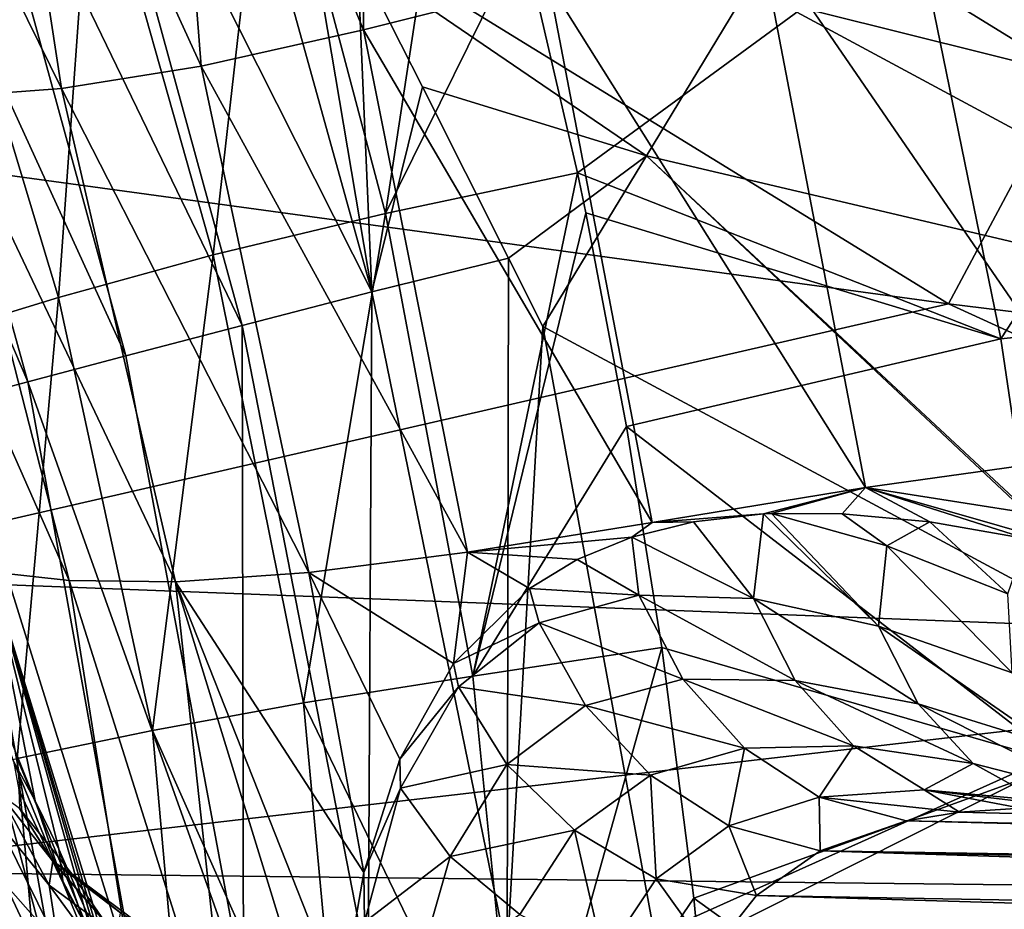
# Model space of a CAD drawing. Header units: metres. Extents: x -105 to 105, y -117 to 62.
# Tile 185 of 256: x -18.17 to -13.84, y -30.34 to -26.42. Entities that reach past the tile are written whole.
import ezdxf

# ---------------------------------------------------------------- set-up
doc = ezdxf.new("R2010")
doc.units = ezdxf.units.M
doc.layers.add('solid_509432_AD150_SW0001', color=7, linetype='CONTINUOUS')
doc.layers.add('solid_509432_AD150_SW0001_01', color=7, linetype='CONTINUOUS')

msp = doc.modelspace()

# ---------------------------------------------------------------- linework, layer by layer
at = {"layer": 'solid_509432_AD150_SW0001'}
for points in [[(-16.658562, -26.465973, -3.692481), (-16.676456, -24.036894, -4.919565), (-17.552361, -24.328304, -3.454721)], [(-16.658562, -26.465973, -3.692481), (-15.842309, -26.260443, -5.078523), (-16.676456, -24.036894, -4.919565)], [(-17.372782, -26.625532, -2.21495), (-17.552361, -24.328304, -3.454721), (-18.321115, -24.556812, -1.908156)], [(-17.372782, -26.625532, -2.21495), (-16.658562, -26.465973, -3.692481), (-17.552361, -24.328304, -3.454721)], [(-17.98756, -26.725132, -0.646471), (-18.321115, -24.556812, -1.908156), (-18.98311, -24.703587, -0.286693)], [(-17.98756, -26.725132, -0.646471), (-17.372782, -26.625532, -2.21495), (-18.321115, -24.556812, -1.908156)], [(-18.499382, -26.762363, 1.008672), (-17.98756, -26.725132, -0.646471), (-18.98311, -24.703587, -0.286693)], [(-17.415276, -24.758516, 13.789518), (-16.621334, -27.61972, 13.783049), (-17.958811, -24.964344, 13.598606)], [(-16.959003, -25.620327, 13.82364), (-16.621334, -27.61972, 13.783049), (-17.415276, -24.758516, 13.789518)], [(-16.546724, -24.817177, 17.309795), (-17.204216, -25.751638, 17.200001), (-13.54527, -26.664881, 17.309795)], [(-16.546724, -24.817177, 17.309795), (-13.54527, -26.664881, 17.309795), (-13.026747, -25.693893, 17.635164)], [(-17.958811, -24.964344, 13.598606), (-17.19231, -27.76796, 13.557859), (-18.453733, -25.161127, 13.29226)], [(-17.958811, -24.964344, 13.598606), (-16.621334, -27.61972, 13.783049), (-17.19231, -27.76796, 13.557859)], [(-17.078375, -25.322586, -8.662689), (-16.225254, -25.067444, -9.600862), (-16.561007, -27.273989, -8.678771)], [(-16.225254, -25.067444, -9.600862), (-15.958567, -26.052259, -9.600755), (-16.561007, -27.273989, -8.678771)], [(-18.453733, -25.161127, 13.29226), (-17.704786, -27.901962, 13.214191), (-18.879774, -25.332006, 12.883836)], [(-18.453733, -25.161127, 13.29226), (-17.19231, -27.76796, 13.557859), (-17.704786, -27.901962, 13.214191)], [(-18.879774, -25.332006, 12.883836), (-18.136063, -28.015795, 12.767268), (-19.219061, -25.469812, 12.390466)], [(-18.879774, -25.332006, 12.883836), (-17.704786, -27.901962, 13.214191), (-18.136063, -28.015795, 12.767268)], [(-17.851816, -25.570787, -7.682352), (-17.078375, -25.322586, -8.662689), (-17.319485, -27.456055, -7.716246)], [(-17.078375, -25.322586, -8.662689), (-16.561007, -27.273989, -8.678771), (-17.319485, -27.456055, -7.716246)], [(-19.219061, -25.469812, 12.390466), (-18.136063, -28.015795, 12.767268), (-18.467031, -28.104414, 12.236887)], [(-12.154877, -27.786247, 14.136041), (-14.960762, -26.274487, 14.063354), (-14.518549, -25.539976, 14.267696)], [(-11.447832, -26.250851, 14.612627), (-12.154877, -27.786247, 14.136041), (-14.518549, -25.539976, 14.267696)], [(-18.549131, -25.824896, -6.662117), (-17.851816, -25.570787, -7.682352), (-17.999855, -27.643837, -6.715528)], [(-17.851816, -25.570787, -7.682352), (-17.319485, -27.456055, -7.716246), (-17.999855, -27.643837, -6.715528)], [(-16.684477, -26.152834, 13.842963), (-16.621334, -27.61972, 13.783049), (-16.959003, -25.620327, 13.82364)], [(-12.486877, -25.737028, -12.451531), (-13.853196, -27.827099, -11.136312), (-14.225478, -26.002304, -11.138206)], [(-12.486877, -25.737028, -12.451531), (-12.101178, -27.642963, -12.44558), (-13.853196, -27.827099, -11.136312)], [(-17.204216, -25.751638, 17.200001), (-19.595884, -26.415657, 17.200001), (-19.524576, -26.929039, 17.200001)], [(-14.083491, -27.672754, 17.200001), (-17.204216, -25.751638, 17.200001), (-19.524576, -26.929039, 17.200001)], [(-13.54527, -26.664881, 17.309795), (-17.204216, -25.751638, 17.200001), (-14.083491, -27.672754, 17.200001)], [(-18.549131, -25.824896, -6.662117), (-17.999855, -27.643837, -6.715528), (-18.610901, -27.831184, -5.677609)], [(-14.225478, -26.002304, -11.138206), (-15.71673, -27.09543, -9.600645), (-15.958567, -26.052259, -9.600755)], [(-14.449377, -28.480795, -6.318336), (-14.918242, -26.032597, -6.368146), (-15.842309, -26.260443, -5.078523)], [(-14.225478, -26.002304, -11.138206), (-13.853196, -27.827099, -11.136312), (-15.71673, -27.09543, -9.600645)], [(-13.343536, -28.327362, -7.575381), (-13.740955, -26.28758, -7.566973), (-14.918242, -26.032597, -6.368146)], [(-14.449377, -28.480795, -6.318336), (-13.343536, -28.327362, -7.575381), (-14.918242, -26.032597, -6.368146)], [(-15.958567, -26.052259, -9.600755), (-15.71673, -27.09543, -9.600645), (-16.561007, -27.273989, -8.678771)], [(-16.684477, -26.152834, 13.842963), (-16.398075, -26.717329, 13.861091), (-16.621334, -27.61972, 13.783049)], [(-15.412064, -27.020636, 13.935275), (-16.398075, -26.717329, 13.861091), (-16.684477, -26.152834, 13.842963)], [(-15.412064, -27.020636, 13.935275), (-16.684477, -26.152834, 13.842963), (-14.960762, -26.274487, 14.063354)], [(-15.387827, -28.634342, -4.963469), (-15.842309, -26.260443, -5.078523), (-16.658562, -26.465973, -3.692481)], [(-15.387827, -28.634342, -4.963469), (-14.449377, -28.480795, -6.318336), (-15.842309, -26.260443, -5.078523)], [(-12.154877, -27.786247, 14.136041), (-15.412064, -27.020636, 13.935275), (-14.960762, -26.274487, 14.063354)], [(-16.201036, -28.764893, -3.492888), (-16.658562, -26.465973, -3.692481), (-17.372782, -26.625532, -2.21495)], [(-16.201036, -28.764893, -3.492888), (-15.387827, -28.634342, -4.963469), (-16.658562, -26.465973, -3.692481)], [(-16.898773, -28.855085, -1.900361), (-17.372782, -26.625532, -2.21495), (-17.98756, -26.725132, -0.646471)], [(-16.898773, -28.855085, -1.900361), (-16.201036, -28.764893, -3.492888), (-17.372782, -26.625532, -2.21495)], [(-13.54527, -26.664881, 17.309795), (-14.083491, -27.672754, 17.200001), (-10.340234, -28.131533, 17.309795)], [(-17.485067, -28.895563, -0.180909), (-17.98756, -26.725132, -0.646471), (-18.499382, -26.762363, 1.008672)], [(-17.485067, -28.895563, -0.180909), (-16.898773, -28.855085, -1.900361), (-17.98756, -26.725132, -0.646471)], [(-16.398075, -26.717329, 13.861091), (-16.019707, -27.471153, 13.879612), (-16.621334, -27.61972, 13.783049)], [(-15.412064, -27.020636, 13.935275), (-16.019707, -27.471153, 13.879612), (-16.398075, -26.717329, 13.861091)], [(-17.954344, -28.890713, 1.655211), (-18.499382, -26.762363, 1.008672), (-18.900106, -26.746685, 2.739693)], [(-18.301292, -28.85232, 3.581482), (-17.954344, -28.890713, 1.655211), (-18.900106, -26.746685, 2.739693)], [(-17.954344, -28.890713, 1.655211), (-17.485067, -28.895563, -0.180909), (-18.499382, -26.762363, 1.008672)], [(-14.083491, -27.672754, 17.200001), (-19.524576, -26.929039, 17.200001), (-19.287941, -28.868839, 17.200001)], [(-15.412064, -27.020636, 13.935275), (-15.868948, -27.772627, 13.884457), (-16.019707, -27.471153, 13.879612)], [(-15.412064, -27.020636, 13.935275), (-12.932609, -29.351786, 13.961348), (-15.868948, -27.772627, 13.884457)], [(-15.412064, -27.020636, 13.935275), (-12.892821, -29.370468, 13.96239), (-12.932609, -29.351786, 13.961348)], [(-12.154877, -27.786247, 14.136041), (-12.892821, -29.370468, 13.96239), (-15.412064, -27.020636, 13.935275)], [(-16.561007, -27.273989, -8.678771), (-15.71673, -27.09543, -9.600645), (-16.176563, -29.311398, -8.693656)], [(-15.71673, -27.09543, -9.600645), (-15.67965, -27.272152, -9.600626), (-16.176563, -29.311398, -8.693656)], [(-13.853196, -27.827099, -11.136312), (-15.67965, -27.272152, -9.600626), (-15.71673, -27.09543, -9.600645)], [(-17.319485, -27.456055, -7.716246), (-16.561007, -27.273989, -8.678771), (-16.92165, -29.429037, -7.747616)], [(-16.561007, -27.273989, -8.678771), (-16.176563, -29.311398, -8.693656), (-16.92165, -29.429037, -7.747616)], [(-15.67965, -27.272152, -9.600626), (-15.500263, -28.212744, -9.600529), (-16.176563, -29.311398, -8.693656)], [(-13.853196, -27.827099, -11.136312), (-15.500263, -28.212744, -9.600529), (-15.67965, -27.272152, -9.600626)], [(-17.999855, -27.643837, -6.715528), (-17.319485, -27.456055, -7.716246), (-17.587408, -29.551229, -6.764942)], [(-17.319485, -27.456055, -7.716246), (-16.92165, -29.429037, -7.747616), (-17.587408, -29.551229, -6.764942)], [(-16.621334, -27.61972, 13.783049), (-16.019707, -27.471153, 13.879612), (-16.025429, -30.532866, 13.807937)], [(-16.019707, -27.471153, 13.879612), (-15.868948, -27.772627, 13.884457), (-16.025429, -30.532866, 13.807937)], [(-18.610901, -27.831184, -5.677609), (-17.999855, -27.643837, -6.715528), (-18.182938, -29.673635, -5.746673)], [(-17.999855, -27.643837, -6.715528), (-17.587408, -29.551229, -6.764942), (-18.182938, -29.673635, -5.746673)], [(-17.19231, -27.76796, 13.557859), (-16.621334, -27.61972, 13.783049), (-16.638216, -30.610723, 13.578119)], [(-16.621334, -27.61972, 13.783049), (-16.025429, -30.532866, 13.807937), (-16.638216, -30.610723, 13.578119)], [(-12.101178, -27.642963, -12.44558), (-13.57622, -29.697367, -11.134459), (-13.853196, -27.827099, -11.136312)], [(-10.751102, -29.197681, 17.200001), (-14.083491, -27.672754, 17.200001), (-19.287941, -28.868839, 17.200001)], [(-10.340234, -28.131533, 17.309795), (-14.083491, -27.672754, 17.200001), (-10.751102, -29.197681, 17.200001)], [(-17.704786, -27.901962, 13.214191), (-17.19231, -27.76796, 13.557859), (-17.186369, -30.680876, 13.218963)], [(-17.19231, -27.76796, 13.557859), (-16.638216, -30.610723, 13.578119), (-17.186369, -30.680876, 13.218963)], [(-16.025429, -30.532866, 13.807937), (-15.868948, -27.772627, 13.884457), (-15.377598, -30.450878, 13.897324)], [(-15.377598, -30.450878, 13.897324), (-15.868948, -27.772627, 13.884457), (-12.932609, -29.351786, 13.961348)], [(-13.853196, -27.827099, -11.136312), (-13.57622, -29.697367, -11.134459), (-15.500263, -28.212744, -9.600529)], [(-18.136063, -28.015795, 12.767268), (-17.704786, -27.901962, 13.214191), (-17.186369, -30.680876, 13.218963)], [(-18.467031, -28.104414, 12.236887), (-18.136063, -28.015795, 12.767268), (-17.643429, -30.739935, 12.747801)], [(-18.136063, -28.015795, 12.767268), (-17.186369, -30.680876, 13.218963), (-17.643429, -30.739935, 12.747801)], [(-18.683033, -28.163891, 11.646545), (-18.467031, -28.104414, 12.236887), (-17.987339, -30.785053, 12.187376)], [(-18.467031, -28.104414, 12.236887), (-17.643429, -30.739935, 12.747801), (-17.987339, -30.785053, 12.187376)], [(-18.683033, -28.163891, 11.646545), (-17.987339, -30.785053, 12.187376), (-18.201498, -30.814051, 11.564736)], [(-15.500263, -28.212744, -9.600529), (-15.345292, -29.184717, -9.60043), (-16.176563, -29.311398, -8.693656)], [(-13.57622, -29.697367, -11.134459), (-15.345292, -29.184717, -9.60043), (-15.500263, -28.212744, -9.600529)], [(-13.291637, -28.662655, -7.57647), (-13.343536, -28.327362, -7.575381), (-14.449377, -28.480795, -6.318336)], [(-14.898129, -28.597233, -5.698314), (-14.449377, -28.480795, -6.318336), (-15.387827, -28.634342, -4.963469)], [(-14.898129, -28.597233, -5.698314), (-14.862415, -28.595451, -5.748407), (-14.449377, -28.480795, -6.318336)], [(-14.862415, -28.595451, -5.748407), (-14.551725, -28.596706, -6.163824), (-14.449377, -28.480795, -6.318336)], [(-14.551725, -28.596706, -6.163824), (-14.165617, -28.632732, -6.635429), (-14.449377, -28.480795, -6.318336)], [(-13.268683, -28.819004, -7.576949), (-13.291637, -28.662655, -7.57647), (-14.449377, -28.480795, -6.318336)], [(-13.738511, -28.706165, -7.107807), (-13.268683, -28.819004, -7.576949), (-14.449377, -28.480795, -6.318336)], [(-14.165617, -28.632732, -6.635429), (-13.738511, -28.706165, -7.107807), (-14.449377, -28.480795, -6.318336)], [(-15.205265, -28.632322, -5.244549), (-14.898129, -28.597233, -5.698314), (-15.387827, -28.634342, -4.963469)], [(-14.942004, -28.969151, -5.463767), (-14.898129, -28.597233, -5.698314), (-15.205265, -28.632322, -5.244549)], [(-14.390944, -29.091505, -6.123182), (-14.898129, -28.597233, -5.698314), (-14.942004, -28.969151, -5.463767)], [(-14.390944, -29.091505, -6.123182), (-14.862415, -28.595451, -5.748407), (-14.898129, -28.597233, -5.698314)], [(-14.355584, -28.737841, -6.374985), (-14.551725, -28.596706, -6.163824), (-14.862415, -28.595451, -5.748407)], [(-14.355584, -28.737841, -6.374985), (-14.862415, -28.595451, -5.748407), (-14.390944, -29.091505, -6.123182)], [(-14.355584, -28.737841, -6.374985), (-14.165617, -28.632732, -6.635429), (-14.551725, -28.596706, -6.163824)], [(-15.477283, -28.699821, -4.802576), (-15.387827, -28.634342, -4.963469), (-16.201036, -28.764893, -3.492888)], [(-15.477283, -28.699821, -4.802576), (-15.205265, -28.632322, -5.244549), (-15.387827, -28.634342, -4.963469)], [(-14.942004, -28.969151, -5.463767), (-15.205265, -28.632322, -5.244549), (-15.477283, -28.699821, -4.802576)], [(-13.822719, -28.948797, -6.938715), (-14.165617, -28.632732, -6.635429), (-14.355584, -28.737841, -6.374985)], [(-13.822719, -28.948797, -6.938715), (-13.738511, -28.706165, -7.107807), (-14.165617, -28.632732, -6.635429)], [(-15.717355, -28.797979, -4.372756), (-15.477283, -28.699821, -4.802576), (-16.201036, -28.764893, -3.492888)], [(-15.445833, -28.955215, -4.738899), (-15.477283, -28.699821, -4.802576), (-15.717355, -28.797979, -4.372756)], [(-14.942004, -28.969151, -5.463767), (-15.477283, -28.699821, -4.802576), (-15.445833, -28.955215, -4.738899)], [(-16.261786, -29.255758, -3.179574), (-16.201036, -28.764893, -3.492888), (-16.898773, -28.855085, -1.900361)], [(-16.261786, -29.255758, -3.179574), (-15.926959, -28.92482, -3.957503), (-16.201036, -28.764893, -3.492888)], [(-15.926959, -28.92482, -3.957503), (-15.717355, -28.797979, -4.372756), (-16.201036, -28.764893, -3.492888)], [(-14.355584, -28.737841, -6.374985), (-14.390944, -29.091505, -6.123182), (-13.803872, -29.297165, -6.712151)], [(-13.822719, -28.948797, -6.938715), (-14.355584, -28.737841, -6.374985), (-13.803872, -29.297165, -6.712151)], [(-18.103756, -29.859571, 4.007801), (-18.301292, -28.85232, 3.581482), (-18.531361, -28.793676, 5.544807)], [(-18.198629, -29.685263, 4.478667), (-18.103756, -29.859571, 4.007801), (-18.531361, -28.793676, 5.544807)], [(-15.445833, -28.955215, -4.738899), (-15.717355, -28.797979, -4.372756), (-15.926959, -28.92482, -3.957503)], [(-17.599689, -31.125875, 2.201473), (-17.954344, -28.890713, 1.655211), (-18.301292, -28.85232, 3.581482)], [(-17.777081, -30.604582, 2.754559), (-17.599689, -31.125875, 2.201473), (-18.301292, -28.85232, 3.581482)], [(-17.835268, -30.454317, 2.950889), (-17.777081, -30.604582, 2.754559), (-18.301292, -28.85232, 3.581482)], [(-17.889435, -30.321896, 3.141984), (-17.835268, -30.454317, 2.950889), (-18.301292, -28.85232, 3.581482)], [(-17.99954, -30.072636, 3.560893), (-17.889435, -30.321896, 3.141984), (-18.301292, -28.85232, 3.581482)], [(-18.103756, -29.859571, 4.007801), (-17.99954, -30.072636, 3.560893), (-18.301292, -28.85232, 3.581482)], [(-16.656595, -30.175037, -1.874401), (-16.898773, -28.855085, -1.900361), (-17.485067, -28.895563, -0.180909)], [(-16.498499, -29.676407, -2.482821), (-16.261786, -29.255758, -3.179574), (-16.898773, -28.855085, -1.900361)], [(-16.656595, -30.175037, -1.874401), (-16.498499, -29.676407, -2.482821), (-16.898773, -28.855085, -1.900361)], [(-10.751102, -29.197681, 17.200001), (-19.287941, -28.868839, 17.200001), (-19.164967, -30.170353, 17.200001)], [(-17.240217, -31.149523, 0.510231), (-17.485067, -28.895563, -0.180909), (-17.954344, -28.890713, 1.655211)], [(-17.599689, -31.125875, 2.201473), (-17.240217, -31.149523, 0.510231), (-17.954344, -28.890713, 1.655211)], [(-16.754539, -30.745455, -1.359432), (-16.656595, -30.175037, -1.874401), (-17.485067, -28.895563, -0.180909)], [(-16.793171, -31.147913, -1.081527), (-16.754539, -30.745455, -1.359432), (-17.485067, -28.895563, -0.180909)], [(-17.240217, -31.149523, 0.510231), (-16.793171, -31.147913, -1.081527), (-17.485067, -28.895563, -0.180909)], [(-15.885059, -29.077288, -3.965819), (-15.926959, -28.92482, -3.957503), (-16.261786, -29.255758, -3.179574)], [(-15.445833, -28.955215, -4.738899), (-15.926959, -28.92482, -3.957503), (-15.885059, -29.077288, -3.965819)], [(-15.445833, -28.955215, -4.738899), (-15.885059, -29.077288, -3.965819), (-15.252224, -29.324612, -4.701111)], [(-15.445833, -28.955215, -4.738899), (-15.252224, -29.324612, -4.701111), (-14.758872, -29.330185, -5.356582)], [(-14.942004, -28.969151, -5.463767), (-15.445833, -28.955215, -4.738899), (-14.758872, -29.330185, -5.356582)], [(-14.942004, -28.969151, -5.463767), (-14.758872, -29.330185, -5.356582), (-14.217729, -29.433546, -5.954703)], [(-14.390944, -29.091505, -6.123182), (-14.942004, -28.969151, -5.463767), (-14.217729, -29.433546, -5.954703)], [(-15.885059, -29.077288, -3.965819), (-16.261786, -29.255758, -3.179574), (-16.239742, -29.358425, -3.17914)], [(-15.885059, -29.077288, -3.965819), (-16.239742, -29.358425, -3.17914), (-15.681186, -29.441088, -4.00381)], [(-15.885059, -29.077288, -3.965819), (-15.681186, -29.441088, -4.00381), (-15.252224, -29.324612, -4.701111)], [(-14.390944, -29.091505, -6.123182), (-14.217729, -29.433546, -5.954703), (-13.640028, -29.612492, -6.49053)], [(-13.803872, -29.297165, -6.712151), (-14.390944, -29.091505, -6.123182), (-13.640028, -29.612492, -6.49053)], [(-7.257183, -30.303453, 17.200001), (-10.751102, -29.197681, 17.200001), (-19.164967, -30.170353, 17.200001)], [(-16.176563, -29.311398, -8.693656), (-15.345292, -29.184717, -9.60043), (-15.967173, -31.410053, -8.659699)], [(-15.345292, -29.184717, -9.60043), (-15.2048, -30.288811, -9.600319), (-15.967173, -31.410053, -8.659699)], [(-13.57622, -29.697367, -11.134459), (-15.2048, -30.288811, -9.600319), (-15.345292, -29.184717, -9.60043)], [(-16.239742, -29.358425, -3.17914), (-16.261786, -29.255758, -3.179574), (-16.498499, -29.676407, -2.482821)], [(-16.92165, -29.429037, -7.747616), (-16.176563, -29.311398, -8.693656), (-15.967173, -31.410053, -8.659699)], [(-15.252224, -29.324612, -4.701111), (-15.681186, -29.441088, -4.00381), (-14.980712, -29.628784, -4.605474)], [(-15.252224, -29.324612, -4.701111), (-14.980712, -29.628784, -4.605474), (-14.501779, -29.618694, -5.195176)], [(-14.758872, -29.330185, -5.356582), (-15.252224, -29.324612, -4.701111), (-14.501779, -29.618694, -5.195176)], [(-14.758872, -29.330185, -5.356582), (-14.501779, -29.618694, -5.195176), (-13.974297, -29.695942, -5.737258)], [(-14.217729, -29.433546, -5.954703), (-14.758872, -29.330185, -5.356582), (-13.974297, -29.695942, -5.737258)], [(-16.239742, -29.358425, -3.17914), (-16.498499, -29.676407, -2.482821), (-16.495241, -29.803904, -2.432333)], [(-16.239742, -29.358425, -3.17914), (-16.495241, -29.803904, -2.432333), (-16.026979, -29.699892, -3.295302)], [(-16.239742, -29.358425, -3.17914), (-16.026979, -29.699892, -3.295302), (-15.681186, -29.441088, -4.00381)], [(-15.362284, -30.575102, 13.897724), (-15.377598, -30.450878, 13.897324), (-12.932609, -29.351786, 13.961348)], [(-15.184859, -33.486217, 13.90237), (-15.362284, -30.575102, 13.897724), (-12.932609, -29.351786, 13.961348)], [(-12.932609, -29.351786, 13.961348), (-12.892821, -29.370468, 13.96239), (-15.184868, -34.302917, 13.90237)], [(-15.184865, -33.894569, 13.90237), (-12.932609, -29.351786, 13.961348), (-15.184868, -34.302917, 13.90237)], [(-12.892821, -29.370468, 13.96239), (-9.833196, -30.61027, 14.042509), (-15.184868, -34.302917, 13.90237)], [(-15.184865, -33.894569, 13.90237), (-15.184859, -33.486217, 13.90237), (-12.932609, -29.351786, 13.961348)], [(-17.587408, -29.551229, -6.764942), (-16.92165, -29.429037, -7.747616), (-16.732695, -31.4695, -7.677286)], [(-16.92165, -29.429037, -7.747616), (-15.967173, -31.410053, -8.659699), (-16.732695, -31.4695, -7.677286)], [(-15.681186, -29.441088, -4.00381), (-16.026979, -29.699892, -3.295302), (-15.395565, -29.746569, -3.981926)], [(-15.681186, -29.441088, -4.00381), (-15.395565, -29.746569, -3.981926), (-14.980712, -29.628784, -4.605474)], [(-14.217729, -29.433546, -5.954703), (-13.974297, -29.695942, -5.737258), (-13.409518, -29.841654, -6.226437)], [(-13.640028, -29.612492, -6.49053), (-14.217729, -29.433546, -5.954703), (-13.409518, -29.841654, -6.226437)], [(-18.182938, -29.673635, -5.746673), (-17.587408, -29.551229, -6.764942), (-17.411148, -31.531553, -6.656131)], [(-17.587408, -29.551229, -6.764942), (-16.732695, -31.4695, -7.677286), (-17.411148, -31.531553, -6.656131)], [(-14.980712, -29.628784, -4.605474), (-15.395565, -29.746569, -3.981926), (-15.050379, -29.969879, -3.901955)], [(-14.980712, -29.628784, -4.605474), (-15.050379, -29.969879, -3.901955), (-14.652379, -29.844002, -4.459511)], [(-14.501779, -29.618694, -5.195176), (-14.980712, -29.628784, -4.605474), (-14.652379, -29.844002, -4.459511)], [(-14.501779, -29.618694, -5.195176), (-14.652379, -29.844002, -4.459511), (-14.190694, -29.812181, -4.99218)], [(-13.974297, -29.695942, -5.737258), (-14.501779, -29.618694, -5.195176), (-14.190694, -29.812181, -4.99218)], [(-18.715265, -29.791313, -4.691894), (-18.182938, -29.673635, -5.746673), (-18.013056, -31.593512, -5.597147)], [(-18.182938, -29.673635, -5.746673), (-17.411148, -31.531553, -6.656131), (-18.013056, -31.593512, -5.597147)], [(-16.495241, -29.803904, -2.432333), (-16.498499, -29.676407, -2.482821), (-16.656595, -30.175037, -1.874401)], [(-17.98028, -30.222265, 3.833574), (-18.103756, -29.859571, 4.007801), (-18.198629, -29.685263, 4.478667)], [(-17.98028, -30.222265, 3.833574), (-18.198629, -29.685263, 4.478667), (-18.174763, -29.811716, 4.618621)], [(-16.495241, -29.803904, -2.432333), (-16.276218, -30.10597, -2.622475), (-16.026979, -29.699892, -3.295302)], [(-16.026979, -29.699892, -3.295302), (-16.276218, -30.10597, -2.622475), (-15.729166, -29.989075, -3.350619)], [(-16.026979, -29.699892, -3.295302), (-15.729166, -29.989075, -3.350619), (-15.395565, -29.746569, -3.981926)], [(-13.57622, -29.697367, -11.134459), (-13.394948, -31.593298, -11.132674), (-15.2048, -30.288811, -9.600319)], [(-13.974297, -29.695942, -5.737258), (-14.190694, -29.812181, -4.99218), (-13.679571, -29.858238, -5.487832)], [(-13.409518, -29.841654, -6.226437), (-13.974297, -29.695942, -5.737258), (-13.679571, -29.858238, -5.487832)], [(-15.395565, -29.746569, -3.981926), (-15.729166, -29.989075, -3.350619), (-15.36944, -30.203371, -3.340877)], [(-15.395565, -29.746569, -3.981926), (-15.36944, -30.203371, -3.340877), (-15.050379, -29.969879, -3.901955)], [(-18.715265, -29.791313, -4.691894), (-18.013056, -31.593512, -5.597147), (-18.546515, -31.652351, -4.498769)], [(-18.174763, -29.811716, 4.618621), (-18.172735, -29.894669, 5.56684), (-18.025206, -30.127052, 4.755048)], [(-17.98028, -30.222265, 3.833574), (-18.174763, -29.811716, 4.618621), (-18.025206, -30.127052, 4.755048)], [(-16.495241, -29.803904, -2.432333), (-16.656595, -30.175037, -1.874401), (-16.653248, -30.393858, -1.782171)], [(-16.495241, -29.803904, -2.432333), (-16.653248, -30.393858, -1.782171), (-16.276218, -30.10597, -2.622475)], [(-14.190694, -29.812181, -4.99218), (-14.652379, -29.844002, -4.459511), (-14.035054, -29.909664, -4.569793)], [(-14.190694, -29.812181, -4.99218), (-14.035054, -29.909664, -4.569793), (-13.765077, -29.892902, -4.848792)], [(-14.190694, -29.812181, -4.99218), (-13.765077, -29.892902, -4.848792), (-13.455723, -29.900492, -5.139056)], [(-13.679571, -29.858238, -5.487832), (-14.190694, -29.812181, -4.99218), (-13.455723, -29.900492, -5.139056)], [(-18.256813, -29.83161, 6.426468), (-18.273193, -29.946764, 7.281067), (-18.041063, -30.231985, 7.209209)], [(-18.256813, -29.83161, 6.426468), (-18.041063, -30.231985, 7.209209), (-18.024891, -30.125923, 6.424275)], [(-18.172735, -29.894669, 5.56684), (-18.256813, -29.83161, 6.426468), (-18.024891, -30.125923, 6.424275)], [(-14.652379, -29.844002, -4.459511), (-15.050379, -29.969879, -3.901955), (-14.647854, -30.08036, -3.806974)], [(-14.652379, -29.844002, -4.459511), (-14.647854, -30.08036, -3.806974), (-14.269519, -29.948004, -4.303169)], [(-14.652379, -29.844002, -4.459511), (-14.269519, -29.948004, -4.303169), (-14.035054, -29.909664, -4.569793)], [(-18.172735, -29.894669, 5.56684), (-18.024891, -30.125923, 6.424275), (-17.942093, -30.181988, 5.635296)], [(-18.025206, -30.127052, 4.755048), (-18.172735, -29.894669, 5.56684), (-17.942093, -30.181988, 5.635296)], [(-17.98028, -30.222265, 3.833574), (-17.99954, -30.072636, 3.560893), (-18.103756, -29.859571, 4.007801)], [(-18.385088, -29.920969, 8.229958), (-18.157892, -30.654865, 8.787682), (-18.233364, -30.229229, 8.080415)], [(-18.385088, -29.920969, 8.229958), (-18.309299, -30.382875, 8.996264), (-18.157892, -30.654865, 8.787682)], [(-18.273193, -29.946764, 7.281067), (-18.00168, -30.491192, 7.94587), (-18.041063, -30.231985, 7.209209)], [(-18.273193, -29.946764, 7.281067), (-18.233364, -30.229229, 8.080415), (-18.00168, -30.491192, 7.94587)], [(-15.050379, -29.969879, -3.901955), (-15.36944, -30.203371, -3.340877), (-14.928168, -30.277397, -3.355702)], [(-15.050379, -29.969879, -3.901955), (-14.928168, -30.277397, -3.355702), (-14.647854, -30.08036, -3.806974)], [(-16.276218, -30.10597, -2.622475), (-15.969849, -30.361092, -2.75068), (-15.729166, -29.989075, -3.350619)], [(-15.729166, -29.989075, -3.350619), (-15.969849, -30.361092, -2.75068), (-15.59995, -30.549284, -2.807059)], [(-15.729166, -29.989075, -3.350619), (-15.59995, -30.549284, -2.807059), (-15.36944, -30.203371, -3.340877)], [(-17.764883, -30.75618, 3.170203), (-17.889435, -30.321896, 3.141984), (-17.99954, -30.072636, 3.560893)], [(-17.764883, -30.75618, 3.170203), (-17.99954, -30.072636, 3.560893), (-17.98028, -30.222265, 3.833574)], [(-16.653248, -30.393858, -1.782171), (-16.430845, -30.642504, -2.035337), (-16.276218, -30.10597, -2.622475)], [(-16.276218, -30.10597, -2.622475), (-16.430845, -30.642504, -2.035337), (-15.969849, -30.361092, -2.75068)], [(-18.024891, -30.125923, 6.424275), (-18.041063, -30.231985, 7.209209), (-17.743299, -30.451967, 7.151408)], [(-18.025206, -30.127052, 4.755048), (-17.942093, -30.181988, 5.635296), (-17.796574, -30.392349, 4.888448)], [(-17.831991, -30.50416, 4.030967), (-18.025206, -30.127052, 4.755048), (-17.796574, -30.392349, 4.888448)], [(-17.98028, -30.222265, 3.833574), (-18.025206, -30.127052, 4.755048), (-17.831991, -30.50416, 4.030967)], [(-18.024891, -30.125923, 6.424275), (-17.743299, -30.451967, 7.151408), (-17.727356, -30.353701, 6.427683)], [(-17.942093, -30.181988, 5.635296), (-18.024891, -30.125923, 6.424275), (-17.727356, -30.353701, 6.427683)], [(-7.257183, -30.303453, 17.200001), (-19.164967, -30.170353, 17.200001), (-19.004164, -33.471653, 17.200001)], [(19.164278, -30.178543, 17.200001), (0, -31.197607, 17.200001), (-19.004164, -33.471653, 17.200001)], [(19.004164, -33.471672, 17.200001), (19.164278, -30.178543, 17.200001), (-19.004164, -33.471653, 17.200001)], [(-17.942093, -30.181988, 5.635296), (-17.727356, -30.353701, 6.427683), (-17.646126, -30.402277, 5.701149)], [(-17.796574, -30.392349, 4.888448), (-17.942093, -30.181988, 5.635296), (-17.646126, -30.402277, 5.701149)], [(-16.653248, -30.393858, -1.782171), (-16.656595, -30.175037, -1.874401), (-16.754539, -30.745455, -1.359432)], [(-15.36944, -30.203371, -3.340877), (-15.59995, -30.549284, -2.807059), (-15.132319, -30.535639, -2.942094)], [(-15.36944, -30.203371, -3.340877), (-15.132319, -30.535639, -2.942094), (-14.928168, -30.277397, -3.355702)], [(-18.233364, -30.229229, 8.080415), (-17.926685, -30.883101, 8.600992), (-18.00168, -30.491192, 7.94587)], [(-18.233364, -30.229229, 8.080415), (-18.157892, -30.654865, 8.787682), (-17.926685, -30.883101, 8.600992)], [(-18.041063, -30.231985, 7.209209), (-17.704504, -30.690502, 7.834701), (-17.743299, -30.451967, 7.151408)], [(-18.041063, -30.231985, 7.209209), (-18.00168, -30.491192, 7.94587), (-17.704504, -30.690502, 7.834701)], [(-17.764883, -30.75618, 3.170203), (-17.98028, -30.222265, 3.833574), (-17.831991, -30.50416, 4.030967)], [(-15.2048, -30.288811, -9.600319), (-15.104344, -31.345955, -9.600213), (-15.967173, -31.410053, -8.659699)], [(-13.394948, -31.593298, -11.132674), (-15.104344, -31.345955, -9.600213), (-15.2048, -30.288811, -9.600319)], [(-3.65422, -30.97345, 17.200001), (-7.257183, -30.303453, 17.200001), (-19.004164, -33.471653, 17.200001)], [(-17.764883, -30.75618, 3.170203), (-17.835268, -30.454317, 2.950889), (-17.889435, -30.321896, 3.141984)]]:
    msp.add_3dface(points, dxfattribs=at)
at = {"layer": 'solid_509432_AD150_SW0001_01'}
for points in [[(-13.765077, -29.892902, -4.848792), (-14.035054, -29.909664, -4.569793), (0, -30.261343, -4.737204)], [(-14.035054, -29.909664, -4.569793), (-14.269519, -29.948004, -4.303169), (0, -30.261343, -4.737204)], [(-14.269519, -29.948004, -4.303169), (-14.647854, -30.08036, -3.806974), (0, -30.314005, -4.378439)], [(-14.269519, -29.948004, -4.303169), (0, -30.314005, -4.378439), (0, -30.261343, -4.737204)], [(-14.647854, -30.08036, -3.806974), (-14.928168, -30.277397, -3.355702), (0, -30.544588, -3.692251)], [(-14.647854, -30.08036, -3.806974), (0, -30.544588, -3.692251), (0, -30.408875, -4.02846)], [(-14.647854, -30.08036, -3.806974), (0, -30.408875, -4.02846), (0, -30.314005, -4.378439)], [(-14.928168, -30.277397, -3.355702), (-15.132319, -30.535639, -2.942094), (0, -30.719233, -3.374535)], [(-14.928168, -30.277397, -3.355702), (0, -30.719233, -3.374535), (0, -30.544588, -3.692251)]]:
    msp.add_3dface(points, dxfattribs=at)

doc.saveas('drawing.dxf')
